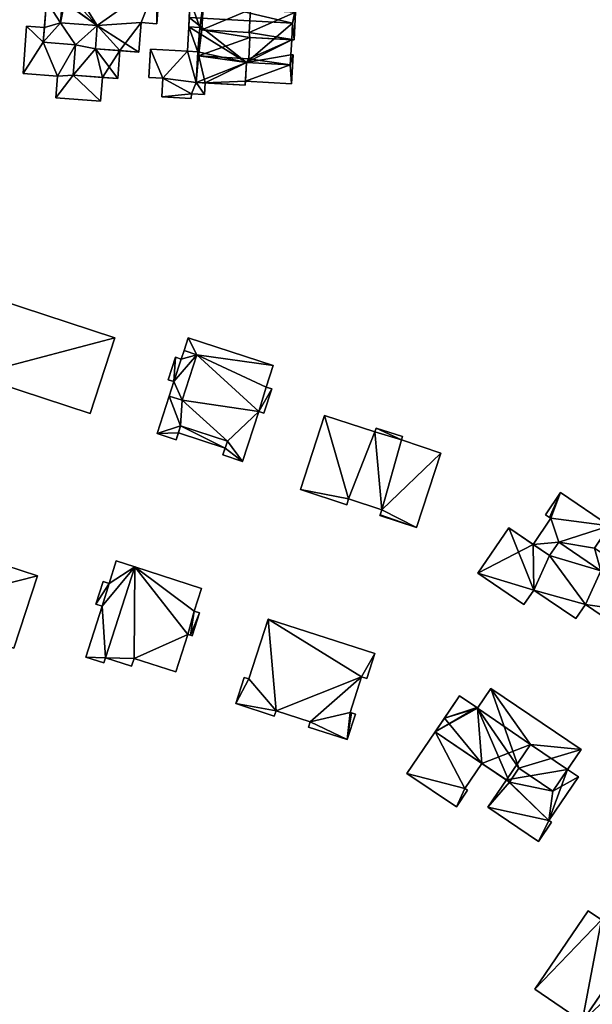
# Model space of a CAD drawing. Header units: inches. Extents: x 2685601 to 2690022, y 1235992 to 1239010.
# Tile 181 of 256: x 2689470 to 2689568, y 1236909 to 1237078. Entities that reach past the tile are written whole.
import ezdxf

# ---------------------------------------------------------------- set-up
doc = ezdxf.new("R2010")
doc.units = ezdxf.units.IN
doc.header["$MEASUREMENT"] = 0
doc.layers.add('Gebaeude Einzelhaus', color=10, linetype='Continuous')

msp = doc.modelspace()

# ---------------------------------------------------------------- meshes
at = {"layer": 'Gebaeude Einzelhaus'}
mesh = msp.add_polyface(dxfattribs=at)
corners = [(2689500.831, 1237072.096, 447.711), (2689499.257, 1237076.355, 447.711), (2689499.024, 1237072.196, 447.711), (2689501.175, 1237076.249, 447.711), (2689500.903, 1237071.364, 447.711), (2689500.538, 1237066.845, 447.711), (2689509.133, 1237070.266, 447.711), (2689508.915, 1237066.376, 447.711), (2689509.52, 1237070.881, 447.711), (2689516.65, 1237069.846, 447.711), (2689516.89, 1237074.128, 447.711), (2689509.724, 1237074.53, 447.711), (2689499.714, 1237064.865, 445.008), (2689494.82, 1237067.541, 445.008), (2689494.644, 1237064.391, 445.008), (2689500.538, 1237066.845, 445.008), (2689499.024, 1237072.197, 445.008), (2689492.681, 1237072.551, 445.008), (2689492.408, 1237067.676, 445.008), (2689499.673, 1237064.11, 445.008), (2689501.979, 1237064.739, 445.008), (2689502.092, 1237066.758, 445.008), (2689500.831, 1237072.096, 445.008), (2689501.175, 1237076.249, 450.413), (2689499.512, 1237080.925, 450.413), (2689499.256, 1237076.355, 450.413), (2689501.765, 1237080.8, 450.413), (2689501.486, 1237075.815, 450.413), (2689500.903, 1237071.364, 450.413), (2689509.724, 1237074.53, 450.413), (2689509.52, 1237070.881, 450.413), (2689509.599, 1237075.361, 450.413), (2689517.29, 1237074.106, 450.413), (2689517.556, 1237078.863, 450.413), (2689509.819, 1237079.295, 450.413), (2689516.65, 1237069.846, 445.009), (2689517.148, 1237071.559, 445.009), (2689516.747, 1237071.581, 445.009), (2689516.87, 1237066.601, 445.008), (2689508.953, 1237067.044, 445.008), (2689509.133, 1237070.266, 445.009), (2689500.836, 1237088.406, 453.116), (2689499.934, 1237088.456, 453.116), (2689499.513, 1237080.925, 453.116), (2689501.765, 1237080.8, 453.116), (2689509.819, 1237079.295, 453.116), (2689501.486, 1237075.815, 453.116), (2689509.599, 1237075.361, 453.116), (2689517.23, 1237080.208, 453.116), (2689517.556, 1237078.863, 453.116), (2689517.453, 1237084.205, 453.116), (2689517.761, 1237087.291, 453.116), (2689517.63, 1237080.186, 453.116), (2689518.598, 1237084.141, 453.116), (2689518.771, 1237087.234, 453.116), (2689517.84, 1237088.708, 453.116), (2689500.906, 1237089.654, 453.116), (2689499.024, 1237072.196, 445.008), (2689508.915, 1237066.376, 438.939), (2689502.092, 1237066.758, 438.939), (2689508.952, 1237067.044, 438.939), (2689516.89, 1237074.128, 438.939), (2689516.748, 1237071.581, 438.939), (2689499.348, 1237077.969, 447.711), (2689499.348, 1237077.969, 438.939), (2689499.256, 1237076.355, 438.939), (2689499.024, 1237072.196, 438.939), (2689509.133, 1237070.266, 438.939), (2689517.049, 1237076.979, 438.939), (2689516.65, 1237069.846, 438.939), (2689500.831, 1237072.096, 438.939), (2689500.538, 1237066.845, 438.939), (2689499.024, 1237072.197, 438.939), (2689492.681, 1237072.551, 438.939), (2689492.408, 1237067.676, 438.939), (2689494.82, 1237067.541, 438.939), (2689494.644, 1237064.391, 438.939), (2689499.673, 1237064.11, 438.939), (2689499.714, 1237064.865, 438.939), (2689501.979, 1237064.739, 438.939), (2689499.346, 1237077.969, 447.711), (2689499.526, 1237081.169, 450.413), (2689499.526, 1237081.169, 438.939), (2689499.346, 1237077.969, 438.939), (2689517.29, 1237074.106, 438.939), (2689517.556, 1237078.863, 438.939), (2689517.628, 1237080.156, 438.939), (2689517.628, 1237080.156, 450.413), (2689516.87, 1237066.601, 438.939), (2689517.148, 1237071.559, 438.939), (2689499.513, 1237080.925, 450.413), (2689517.63, 1237080.186, 438.939), (2689517.23, 1237080.208, 438.939), (2689517.453, 1237084.205, 438.939), (2689518.598, 1237084.141, 438.939), (2689518.771, 1237087.234, 438.939), (2689517.761, 1237087.291, 438.939), (2689517.84, 1237088.708, 438.939), (2689500.906, 1237089.654, 438.939), (2689500.836, 1237088.406, 438.939), (2689499.934, 1237088.456, 438.939), (2689499.527, 1237081.169, 438.939)]
mesh.append_faces([[corners[k] for k in face] for face in [(41, 55, 56), (41, 51, 55), (51, 53, 54), (51, 50, 53), (48, 49, 52), (41, 45, 51), (51, 45, 50), (50, 45, 48), (48, 45, 49), (45, 46, 47), (41, 44, 45), (45, 44, 46), (41, 43, 44), (41, 42, 43), (38, 35, 39), (39, 35, 40), (38, 36, 35), (35, 36, 37), (31, 33, 34), (31, 32, 33), (27, 29, 31), (31, 29, 32), (27, 28, 29), (29, 28, 30), (26, 23, 27), (27, 23, 28), (26, 24, 23), (23, 24, 25), (16, 15, 22), (15, 20, 21), (15, 12, 20), (12, 14, 19), (18, 13, 17), (17, 13, 16), (16, 13, 15), (15, 13, 12), (12, 13, 14), (8, 10, 11), (8, 9, 10), (4, 6, 8), (8, 6, 9), (4, 5, 6), (6, 5, 7), (3, 0, 4), (4, 0, 5), (3, 1, 0), (0, 1, 2)]], dxfattribs={"color": 13})
mesh.append_faces([[corners[k] for k in face] for face in [(94, 96, 95), (96, 99, 97), (97, 99, 98), (99, 101, 100), (101, 92, 86), (86, 92, 91), (94, 93, 96), (96, 93, 99), (99, 93, 101), (101, 93, 92), (42, 81, 43), (43, 81, 90), (42, 100, 81), (81, 100, 101), (42, 41, 100), (100, 41, 99), (41, 56, 99), (99, 56, 98), (56, 55, 98), (98, 55, 97), (55, 51, 97), (97, 51, 96), (51, 54, 96), (96, 54, 95), (54, 53, 95), (95, 53, 94), (53, 50, 94), (94, 50, 93), (50, 48, 93), (93, 48, 92), (48, 52, 92), (92, 52, 91), (49, 87, 52), (52, 87, 91), (91, 87, 86), (49, 33, 87), (49, 45, 33), (33, 45, 34), (31, 34, 47), (47, 34, 45), (47, 46, 31), (31, 46, 27), (46, 44, 27), (27, 44, 26), (44, 43, 26), (26, 43, 90), (60, 69, 88), (88, 69, 89), (89, 69, 62), (60, 67, 69), (89, 62, 36), (36, 62, 37), (36, 38, 89), (89, 38, 88), (60, 88, 39), (39, 88, 38), (83, 64, 65), (68, 84, 61), (68, 85, 84), (68, 86, 85), (83, 82, 64), (64, 82, 68), (68, 82, 86), (33, 86, 87), (33, 85, 86), (33, 32, 85), (85, 32, 84), (84, 10, 61), (10, 29, 11), (84, 32, 10), (10, 32, 29), (8, 11, 30), (30, 11, 29), (30, 28, 8), (8, 28, 4), (28, 23, 4), (4, 23, 3), (23, 1, 3), (23, 25, 1), (24, 80, 25), (25, 80, 1), (80, 82, 83), (24, 81, 80), (80, 81, 82), (72, 75, 73), (73, 75, 74), (75, 78, 76), (76, 78, 77), (72, 71, 75), (75, 71, 78), (78, 71, 79), (79, 71, 59), (72, 70, 71), (79, 59, 20), (20, 59, 21), (20, 12, 79), (79, 12, 78), (12, 19, 78), (78, 19, 77), (19, 14, 77), (77, 14, 76), (14, 13, 76), (76, 13, 75), (13, 18, 75), (75, 18, 74), (18, 17, 74), (74, 17, 73), (16, 72, 17), (17, 72, 73), (65, 70, 66), (70, 59, 71), (59, 60, 58), (65, 67, 70), (70, 67, 59), (59, 67, 60), (67, 62, 69), (67, 61, 62), (67, 68, 61), (65, 64, 67), (67, 64, 68), (1, 57, 2), (1, 65, 57), (57, 65, 66), (1, 64, 65), (1, 63, 64), (35, 37, 9), (9, 37, 10), (10, 37, 61), (61, 37, 62), (9, 6, 35), (35, 6, 40), (6, 39, 40), (39, 58, 60), (6, 7, 39), (39, 7, 58), (15, 21, 5), (5, 21, 7), (7, 21, 58), (58, 21, 59), (5, 0, 15), (15, 0, 22), (2, 22, 0), (2, 57, 22)]], dxfattribs={"color": 41})
mesh = msp.add_polyface(dxfattribs=at)
corners = [(2689478.077, 1237082.45, 451.229), (2689477.284, 1237085.111, 451.229), (2689477.089, 1237082.525, 451.229), (2689478.296, 1237085.035, 451.229), (2689478.148, 1237082.445, 451.229), (2689483.589, 1237076.57, 451.229), (2689478.005, 1237080.565, 451.229), (2689478, 1237080.494, 451.229), (2689477.303, 1237077.046, 451.229), (2689477.566, 1237080.526, 451.229), (2689490.706, 1237072.036, 451.229), (2689483.288, 1237072.599, 451.229), (2689491.088, 1237077.079, 451.229), (2689493.766, 1237083.841, 451.229), (2689493.805, 1237076.873, 451.229), (2689494.33, 1237083.799, 451.229), (2689493.918, 1237085.838, 451.229), (2689478.445, 1237087.009, 451.229), (2689477.303, 1237077.046, 448.243), (2689474.34, 1237073.706, 448.243), (2689479.856, 1237073.288, 448.243), (2689474.873, 1237080.731, 448.243), (2689483.288, 1237072.599, 448.243), (2689479.461, 1237068.078, 448.243), (2689483.589, 1237076.57, 448.243), (2689487.104, 1237067.499, 448.243), (2689487.466, 1237072.282, 448.243), (2689477.566, 1237080.526, 448.243), (2689474.34, 1237073.706, 445.541), (2689470.88, 1237068.371, 445.541), (2689476.775, 1237067.925, 445.541), (2689471.495, 1237076.479, 445.541), (2689479.461, 1237068.078, 445.541), (2689476.491, 1237064.185, 445.541), (2689479.856, 1237073.288, 445.541), (2689484.169, 1237063.604, 445.541), (2689484.479, 1237067.698, 445.541), (2689474.533, 1237076.249, 445.541), (2689491.088, 1237077.079, 439.845), (2689490.706, 1237072.036, 439.845), (2689493.805, 1237076.873, 439.845), (2689494.33, 1237083.799, 439.845), (2689493.766, 1237083.841, 439.845), (2689493.918, 1237085.838, 439.845), (2689478.445, 1237087.009, 439.845), (2689478.296, 1237085.035, 439.845), (2689477.284, 1237085.111, 439.845), (2689477.089, 1237082.525, 439.845), (2689478.077, 1237082.45, 439.845), (2689478.148, 1237082.445, 439.845), (2689478.005, 1237080.565, 439.845), (2689478, 1237080.494, 439.845), (2689477.566, 1237080.526, 439.845), (2689487.466, 1237072.282, 439.845), (2689483.589, 1237076.57, 439.845), (2689477.303, 1237077.046, 439.845), (2689483.288, 1237072.599, 439.845), (2689474.873, 1237080.731, 439.845), (2689474.533, 1237076.249, 439.845), (2689487.104, 1237067.499, 439.845), (2689484.479, 1237067.698, 439.845), (2689479.461, 1237068.078, 439.845), (2689479.856, 1237073.288, 439.845), (2689474.34, 1237073.706, 439.845), (2689470.88, 1237068.371, 439.845), (2689471.495, 1237076.479, 439.845), (2689476.775, 1237067.925, 439.845), (2689476.491, 1237064.185, 439.845), (2689484.169, 1237063.604, 439.845)]
mesh.append_faces([[corners[k] for k in face] for face in [(31, 28, 37), (32, 35, 36), (32, 33, 35), (28, 30, 34), (34, 30, 32), (32, 30, 33), (31, 29, 28), (28, 29, 30), (21, 18, 27), (22, 25, 26), (22, 23, 25), (18, 20, 24), (24, 20, 22), (22, 20, 23), (21, 19, 18), (18, 19, 20), (3, 16, 17), (3, 13, 16), (13, 14, 15), (13, 12, 14), (3, 5, 13), (13, 5, 12), (12, 5, 10), (10, 5, 11), (5, 7, 8), (8, 7, 9), (5, 6, 7), (3, 4, 5), (5, 4, 6), (3, 0, 4), (3, 1, 0), (0, 1, 2)]], dxfattribs={"color": 13})
mesh.append_faces([[corners[k] for k in face] for face in [(67, 61, 68), (68, 61, 60), (63, 65, 58), (63, 64, 65), (67, 66, 61), (61, 66, 62), (62, 66, 63), (63, 66, 64), (65, 37, 58), (65, 31, 37), (68, 60, 35), (35, 60, 36), (35, 33, 68), (68, 33, 67), (33, 30, 67), (67, 30, 66), (30, 29, 66), (66, 29, 64), (29, 31, 64), (64, 31, 65), (60, 53, 59), (60, 56, 53), (55, 57, 52), (55, 58, 57), (55, 63, 58), (56, 62, 54), (54, 62, 55), (55, 62, 63), (60, 61, 56), (56, 61, 62), (27, 52, 21), (21, 52, 57), (59, 53, 25), (25, 53, 26), (59, 36, 60), (36, 23, 32), (59, 25, 36), (36, 25, 23), (23, 20, 32), (32, 20, 34), (28, 34, 19), (19, 34, 20), (19, 37, 28), (37, 57, 58), (19, 21, 37), (37, 21, 57), (54, 53, 56), (54, 38, 53), (53, 38, 39), (54, 42, 38), (38, 42, 40), (40, 42, 41), (54, 45, 42), (42, 45, 43), (43, 45, 44), (45, 48, 46), (46, 48, 47), (54, 49, 45), (45, 49, 48), (54, 50, 49), (52, 51, 55), (55, 51, 54), (54, 51, 50), (10, 26, 39), (39, 26, 53), (10, 11, 26), (26, 11, 22), (11, 5, 22), (22, 5, 24), (5, 8, 24), (24, 8, 18), (8, 9, 18), (18, 9, 27), (7, 27, 9), (7, 51, 27), (27, 51, 52), (50, 51, 6), (6, 51, 7), (6, 4, 50), (50, 4, 49), (4, 0, 49), (49, 0, 48), (0, 2, 48), (48, 2, 47), (2, 1, 47), (47, 1, 46), (1, 3, 46), (46, 3, 45), (3, 17, 45), (45, 17, 44), (17, 16, 44), (44, 16, 43), (16, 13, 43), (43, 13, 42), (13, 15, 42), (42, 15, 41), (15, 14, 41), (41, 14, 40), (14, 12, 40), (40, 12, 38), (12, 10, 38), (38, 10, 39)]], dxfattribs={"color": 41})
mesh = msp.add_polyface(dxfattribs=at)
corners = [(2689486.616, 1237023.111, 440.82), (2689462.345, 1237016.723, 440.82), (2689482.396, 1237010.18, 440.82), (2689466.565, 1237029.655, 440.82), (2689462.345, 1237016.723, 427.686), (2689466.565, 1237029.655, 427.686), (2689482.396, 1237010.18, 427.686), (2689486.616, 1237023.111, 427.686)]
mesh.append_faces([[corners[k] for k in face] for face in [(3, 1, 0), (0, 1, 2)]], dxfattribs={"color": 13})
mesh.append_faces([[corners[k] for k in face] for face in [(4, 7, 6), (4, 5, 7), (3, 0, 5), (5, 0, 7), (0, 2, 7), (7, 2, 6), (2, 1, 6), (6, 1, 4), (1, 3, 4), (4, 3, 5)]], dxfattribs={"color": 41})
mesh = msp.add_polyface(dxfattribs=at)
corners = [(2689511.269, 1237010.493, 440.448), (2689513.461, 1237014.364, 440.448), (2689512.508, 1237014.675, 440.448), (2689512.109, 1237010.219, 440.448), (2689500.649, 1237020.22, 440.448), (2689513.714, 1237018.373, 440.448), (2689499.181, 1237023.115, 440.448), (2689498.469, 1237020.933, 440.448), (2689498.105, 1237012.424, 440.448), (2689497.871, 1237008.033, 440.448), (2689495.925, 1237013.135, 440.448), (2689505.869, 1237005.424, 440.448), (2689493.834, 1237006.726, 440.448), (2689497.098, 1237005.661, 440.448), (2689508.48, 1237001.946, 440.448), (2689505.095, 1237003.051, 440.448), (2689497.871, 1237008.033, 438.883), (2689497.481, 1237006.837, 438.883), (2689505.478, 1237004.227, 438.883), (2689505.869, 1237005.424, 438.883), (2689496.73, 1237015.603, 438.314), (2689496.97, 1237019.774, 438.314), (2689495.718, 1237015.934, 438.314), (2689497.984, 1237019.444, 438.314), (2689498.105, 1237012.424, 438.314), (2689495.925, 1237013.135, 438.314), (2689500.649, 1237020.22, 438.314), (2689498.469, 1237020.933, 438.314), (2689495.925, 1237013.135, 426.376), (2689493.834, 1237006.726, 426.376), (2689497.098, 1237005.661, 426.376), (2689497.481, 1237006.837, 426.376), (2689505.095, 1237003.051, 426.376), (2689505.478, 1237004.226, 426.376), (2689508.48, 1237001.946, 426.376), (2689511.269, 1237010.493, 426.376), (2689512.109, 1237010.219, 426.376), (2689513.461, 1237014.364, 426.376), (2689512.508, 1237014.675, 426.376), (2689513.714, 1237018.373, 426.376), (2689499.181, 1237023.115, 426.376), (2689498.469, 1237020.933, 426.376), (2689500.649, 1237020.22, 426.376), (2689505.869, 1237005.424, 426.376), (2689498.105, 1237012.424, 426.376), (2689497.871, 1237008.033, 426.376), (2689505.478, 1237004.227, 426.376), (2689497.984, 1237019.444, 426.376), (2689496.97, 1237019.774, 426.376), (2689495.718, 1237015.934, 426.376), (2689496.73, 1237015.603, 426.376)]
mesh.append_faces([[corners[k] for k in face] for face in [(23, 26, 27), (23, 20, 26), (26, 20, 24), (24, 20, 25), (23, 21, 20), (20, 21, 22), (16, 18, 19), (16, 17, 18), (0, 11, 14), (14, 11, 15), (9, 12, 13), (9, 10, 12), (0, 8, 11), (11, 8, 9), (9, 8, 10), (0, 4, 8), (4, 6, 7), (4, 5, 6), (0, 2, 4), (4, 2, 5), (3, 1, 0), (0, 1, 2)]], dxfattribs={"color": 13})
mesh.append_faces([[corners[k] for k in face] for face in [(50, 44, 28), (50, 42, 44), (50, 47, 42), (42, 47, 41), (50, 48, 47), (50, 49, 48), (20, 50, 25), (25, 50, 28), (20, 22, 50), (50, 22, 49), (22, 21, 49), (49, 21, 48), (21, 23, 48), (48, 23, 47), (27, 41, 23), (23, 41, 47), (31, 45, 46), (46, 45, 43), (17, 46, 18), (17, 31, 46), (40, 42, 41), (29, 31, 30), (44, 45, 28), (28, 45, 29), (29, 45, 31), (44, 43, 45), (43, 34, 33), (33, 34, 32), (42, 35, 44), (44, 35, 43), (43, 35, 34), (35, 37, 36), (42, 38, 35), (35, 38, 37), (40, 39, 42), (42, 39, 38), (27, 40, 41), (27, 6, 40), (27, 7, 6), (5, 39, 6), (6, 39, 40), (5, 2, 39), (39, 2, 38), (2, 1, 38), (38, 1, 37), (1, 3, 37), (37, 3, 36), (3, 0, 36), (36, 0, 35), (0, 14, 35), (35, 14, 34), (14, 15, 34), (34, 15, 32), (32, 18, 33), (18, 11, 19), (32, 15, 18), (18, 15, 11), (11, 9, 19), (19, 9, 16), (9, 17, 16), (17, 30, 31), (9, 13, 17), (17, 13, 30), (13, 12, 30), (30, 12, 29), (25, 12, 10), (25, 29, 12), (25, 28, 29), (10, 8, 25), (25, 8, 24), (8, 4, 24), (24, 4, 26), (4, 7, 26), (26, 7, 27)]], dxfattribs={"color": 41})
mesh = msp.add_polyface(dxfattribs=at)
corners = [(2689535.669, 1237005.656, 439.168), (2689531.348, 1237007.664, 439.168), (2689531.13, 1237006.996, 439.168), (2689535.845, 1237006.196, 439.168), (2689526.646, 1236995.539, 439.168), (2689522.508, 1237009.81, 439.168), (2689532.326, 1236993.685, 439.168), (2689518.371, 1236997.134, 439.168), (2689526.32, 1236994.54, 439.168), (2689538.288, 1236990.635, 439.168), (2689532.036, 1236992.795, 439.168), (2689542.44, 1237003.358, 439.168), (2689532, 1236992.686, 439.168), (2689532, 1236992.686, 425.34), (2689532.036, 1236992.795, 425.34), (2689538.288, 1236990.635, 425.34), (2689542.44, 1237003.358, 425.34), (2689535.669, 1237005.656, 425.34), (2689535.845, 1237006.196, 425.34), (2689531.348, 1237007.664, 425.34), (2689531.13, 1237006.996, 425.34), (2689522.508, 1237009.81, 425.34), (2689518.371, 1236997.134, 425.34), (2689526.32, 1236994.54, 425.34), (2689526.646, 1236995.539, 425.34), (2689532.326, 1236993.685, 425.34)]
mesh.append_faces([[corners[k] for k in face] for face in [(9, 10, 12), (0, 6, 11), (11, 6, 9), (9, 6, 10), (4, 7, 8), (4, 5, 7), (0, 2, 6), (6, 2, 4), (4, 2, 5), (3, 1, 0), (0, 1, 2)]], dxfattribs={"color": 13})
mesh.append_faces([[corners[k] for k in face] for face in [(21, 24, 22), (22, 24, 23), (25, 15, 14), (14, 15, 13), (25, 16, 15), (25, 17, 16), (17, 19, 18), (21, 20, 24), (24, 20, 25), (25, 20, 17), (17, 20, 19), (10, 6, 14), (14, 6, 25), (6, 4, 25), (25, 4, 24), (4, 8, 24), (24, 8, 23), (8, 7, 23), (23, 7, 22), (7, 5, 22), (22, 5, 21), (5, 2, 21), (21, 2, 20), (2, 1, 20), (20, 1, 19), (1, 3, 19), (19, 3, 18), (3, 0, 18), (18, 0, 17), (0, 11, 17), (17, 11, 16), (11, 9, 16), (16, 9, 15), (9, 12, 15), (15, 12, 13), (12, 10, 13), (13, 10, 14)]], dxfattribs={"color": 41})
mesh = msp.add_polyface(dxfattribs=at)
corners = [(2689548.78, 1236982.803, 438.724), (2689556.674, 1236977.443, 438.724), (2689558.355, 1236979.919, 438.724), (2689567.185, 1236977.438, 438.724), (2689565.553, 1236975.033, 438.724), (2689561.069, 1236985.83, 438.724), (2689554.065, 1236990.586, 438.724), (2689576.416, 1236976.159, 438.724), (2689574.489, 1236972.479, 438.724), (2689569.846, 1236983.209, 438.724), (2689576.808, 1236975.894, 438.724), (2689577.349, 1236982.72, 438.724), (2689579.76, 1236981.084, 438.724), (2689578.816, 1236991.355, 438.724), (2689582.211, 1236989.884, 438.724), (2689571.306, 1236985.36, 438.724), (2689579.03, 1236991.671, 438.724), (2689579.204, 1236991.926, 438.724), (2689573.909, 1236994.686, 438.724), (2689568.754, 1236987.093, 438.724), (2689562.62, 1236988.114, 438.724), (2689562.62, 1236988.114, 438.155), (2689568.754, 1236987.093, 438.155), (2689571.338, 1236990.9, 438.155), (2689569.846, 1236983.209, 438.155), (2689571.306, 1236985.36, 438.155), (2689561.271, 1236992.215, 438.155), (2689562.941, 1236996.6, 438.155), (2689561.067, 1236992.353, 438.155), (2689560.376, 1236992.823, 438.155), (2689558.241, 1236987.751, 438.155), (2689561.069, 1236985.83, 438.155), (2689582.211, 1236989.884, 425.318), (2689577.349, 1236982.72, 425.318), (2689579.204, 1236991.926, 425.318), (2689579.03, 1236991.671, 425.318), (2689578.816, 1236991.355, 425.318), (2689573.909, 1236994.686, 425.318), (2689571.338, 1236990.9, 425.318), (2689554.065, 1236990.586, 425.318), (2689558.24, 1236987.751, 425.318), (2689548.78, 1236982.803, 425.318), (2689556.674, 1236977.443, 425.318), (2689558.355, 1236979.919, 425.318), (2689565.553, 1236975.033, 425.318), (2689567.185, 1236977.438, 425.318), (2689574.489, 1236972.479, 425.318), (2689576.808, 1236975.894, 425.318), (2689576.416, 1236976.159, 425.318), (2689579.76, 1236981.084, 425.318), (2689571.306, 1236985.36, 425.318), (2689569.846, 1236983.209, 425.318), (2689561.069, 1236985.83, 425.318), (2689562.62, 1236988.114, 425.318), (2689568.754, 1236987.093, 425.318), (2689561.271, 1236992.215, 425.318), (2689561.067, 1236992.353, 425.318), (2689558.241, 1236987.751, 425.318), (2689562.941, 1236996.6, 425.318), (2689560.376, 1236992.823, 425.318)]
mesh.append_faces([[corners[k] for k in face] for face in [(21, 30, 31), (21, 26, 30), (26, 27, 28), (28, 27, 29), (21, 23, 26), (26, 23, 27), (25, 22, 24), (24, 22, 21), (21, 22, 23), (5, 9, 20), (15, 18, 19), (15, 13, 18), (13, 14, 16), (16, 14, 17), (9, 11, 15), (15, 11, 13), (13, 11, 14), (9, 7, 11), (11, 7, 12), (7, 8, 10), (5, 3, 9), (9, 3, 7), (7, 3, 8), (0, 2, 6), (6, 2, 5), (5, 2, 3), (3, 2, 4), (0, 1, 2)]], dxfattribs={"color": 13})
mesh.append_faces([[corners[k] for k in face] for face in [(55, 53, 57), (57, 53, 52), (53, 54, 51), (51, 54, 50), (55, 38, 53), (53, 38, 54), (56, 58, 55), (55, 58, 38), (56, 59, 58), (28, 29, 56), (56, 29, 59), (29, 27, 59), (59, 27, 58), (58, 23, 38), (58, 27, 23), (55, 57, 26), (26, 57, 30), (26, 28, 55), (55, 28, 56), (38, 50, 54), (51, 52, 53), (40, 41, 39), (52, 43, 40), (40, 43, 41), (41, 43, 42), (51, 45, 52), (52, 45, 43), (43, 45, 44), (51, 48, 45), (45, 48, 46), (46, 48, 47), (50, 33, 51), (51, 33, 48), (48, 33, 49), (32, 35, 34), (38, 36, 50), (50, 36, 33), (33, 36, 32), (32, 36, 35), (38, 37, 36), (11, 12, 33), (33, 12, 49), (12, 7, 49), (49, 7, 48), (7, 10, 48), (48, 10, 47), (10, 8, 47), (47, 8, 46), (8, 3, 46), (46, 3, 45), (3, 4, 45), (45, 4, 44), (4, 2, 44), (44, 2, 43), (2, 1, 43), (43, 1, 42), (1, 0, 42), (42, 0, 41), (0, 6, 41), (41, 6, 39), (39, 30, 40), (30, 5, 31), (39, 6, 30), (30, 6, 5), (21, 31, 20), (20, 31, 5), (20, 9, 21), (21, 9, 24), (25, 24, 15), (15, 24, 9), (22, 25, 19), (19, 25, 15), (19, 23, 22), (23, 37, 38), (19, 18, 23), (23, 18, 37), (18, 13, 37), (37, 13, 36), (13, 16, 36), (36, 16, 35), (16, 17, 35), (35, 17, 34), (17, 14, 34), (34, 14, 32), (14, 11, 32), (32, 11, 33)]], dxfattribs={"color": 41})
mesh = msp.add_polyface(dxfattribs=at)
corners = [(2689449.69, 1236976.35, 433.994), (2689473.349, 1236982.335, 433.994), (2689453.731, 1236988.736, 433.994), (2689469.308, 1236969.949, 433.994), (2689449.69, 1236976.35, 421.435), (2689453.731, 1236988.736, 421.435), (2689469.308, 1236969.949, 421.435), (2689473.349, 1236982.335, 421.435)]
mesh.append_faces([[corners[k] for k in face] for face in [(3, 1, 0), (0, 1, 2)]], dxfattribs={"color": 13})
mesh.append_faces([[corners[k] for k in face] for face in [(4, 7, 6), (4, 5, 7), (2, 1, 5), (5, 1, 7), (1, 3, 7), (7, 3, 6), (3, 0, 6), (6, 0, 4), (0, 2, 4), (4, 2, 5)]], dxfattribs={"color": 41})
mesh = msp.add_polyface(dxfattribs=at)
corners = [(2689483.361, 1236977.511, 432.427), (2689485.604, 1236981.041, 432.427), (2689484.603, 1236981.364, 432.427), (2689484.454, 1236977.16, 432.427), (2689490.005, 1236983.889, 432.427), (2689486.848, 1236984.905, 432.427), (2689484.993, 1236968.325, 432.427), (2689481.648, 1236968.449, 432.427), (2689484.715, 1236967.461, 432.427), (2689499.582, 1236972.177, 434.277), (2689499.823, 1236972.1, 434.277), (2689501.084, 1236976.019, 434.277), (2689500.2, 1236976.304, 434.277), (2689490.005, 1236983.889, 434.277), (2689501.455, 1236980.201, 434.277), (2689499.108, 1236972.33, 434.277), (2689489.884, 1236968.215, 434.277), (2689484.994, 1236968.325, 434.277), (2689489.456, 1236966.888, 434.277), (2689497.04, 1236965.91, 434.277), (2689484.715, 1236967.461, 420.531), (2689481.648, 1236968.449, 420.531), (2689484.993, 1236968.325, 420.531), (2689486.848, 1236984.905, 420.531), (2689490.005, 1236983.889, 420.531), (2689485.604, 1236981.041, 420.531), (2689484.603, 1236981.364, 420.531), (2689483.361, 1236977.511, 420.531), (2689484.454, 1236977.16, 420.531), (2689489.884, 1236968.215, 420.531), (2689489.456, 1236966.888, 420.531), (2689497.04, 1236965.91, 420.531), (2689499.108, 1236972.33, 420.531), (2689499.582, 1236972.177, 420.531), (2689499.823, 1236972.1, 420.531), (2689501.084, 1236976.019, 420.531), (2689500.2, 1236976.304, 420.531), (2689501.455, 1236980.201, 420.531)]
mesh.append_faces([[corners[k] for k in face] for face in [(15, 16, 19), (16, 17, 18), (15, 13, 16), (16, 13, 17), (9, 12, 15), (15, 12, 13), (13, 12, 14), (9, 11, 12), (9, 10, 11), (6, 7, 8), (4, 3, 6), (6, 3, 7), (5, 1, 4), (4, 1, 3), (3, 1, 0), (0, 1, 2)]], dxfattribs={"color": 13})
mesh.append_faces([[corners[k] for k in face] for face in [(33, 35, 34), (32, 36, 33), (33, 36, 35), (32, 24, 36), (36, 24, 37), (32, 29, 24), (24, 29, 22), (22, 29, 30), (32, 31, 29), (18, 6, 30), (30, 6, 22), (18, 17, 6), (13, 4, 17), (17, 4, 6), (37, 4, 14), (14, 4, 13), (37, 24, 4), (14, 12, 37), (37, 12, 36), (12, 11, 36), (36, 11, 35), (11, 10, 35), (35, 10, 34), (10, 9, 34), (34, 9, 33), (9, 15, 33), (33, 15, 32), (15, 19, 32), (32, 19, 31), (19, 16, 31), (31, 16, 29), (16, 18, 29), (29, 18, 30), (25, 27, 26), (25, 28, 27), (28, 22, 21), (21, 22, 20), (25, 24, 28), (28, 24, 22), (25, 23, 24), (7, 3, 21), (21, 3, 28), (3, 0, 28), (28, 0, 27), (0, 2, 27), (27, 2, 26), (2, 1, 26), (26, 1, 25), (1, 5, 25), (25, 5, 23), (5, 4, 23), (23, 4, 24), (8, 22, 6), (8, 20, 22), (8, 7, 20), (20, 7, 21)]], dxfattribs={"color": 41})
mesh = msp.add_polyface(dxfattribs=at)
corners = [(2689520.055, 1236957.386, 433.423), (2689519.759, 1236956.466, 433.423), (2689526.406, 1236954.325, 433.423), (2689527.152, 1236958.9, 433.423), (2689527.811, 1236958.688, 433.423), (2689526.878, 1236958.989, 433.423), (2689528.834, 1236965.061, 433.423), (2689531.153, 1236969.065, 433.423), (2689529.766, 1236964.761, 433.423), (2689512.869, 1236974.953, 433.423), (2689514.208, 1236959.27, 433.423), (2689509.569, 1236964.705, 433.423), (2689507.305, 1236960.476, 433.423), (2689508.751, 1236964.969, 433.423), (2689513.911, 1236958.349, 433.423), (2689508.751, 1236964.969, 420.234), (2689509.569, 1236964.705, 420.234), (2689507.305, 1236960.476, 420.234), (2689513.911, 1236958.349, 420.234), (2689514.208, 1236959.27, 420.234), (2689520.055, 1236957.386, 420.234), (2689519.759, 1236956.466, 420.234), (2689526.406, 1236954.325, 420.234), (2689527.811, 1236958.688, 420.234), (2689527.152, 1236958.9, 420.234), (2689526.878, 1236958.989, 420.234), (2689528.834, 1236965.061, 420.234), (2689529.766, 1236964.761, 420.234), (2689531.153, 1236969.065, 420.234), (2689512.869, 1236974.953, 420.234)]
mesh.append_faces([[corners[k] for k in face] for face in [(10, 12, 14), (10, 11, 12), (12, 11, 13), (10, 9, 11), (0, 6, 10), (10, 6, 9), (9, 6, 7), (7, 6, 8), (0, 5, 6), (0, 2, 5), (5, 2, 3), (3, 2, 4), (0, 1, 2)]], dxfattribs={"color": 13})
mesh.append_faces([[corners[k] for k in face] for face in [(16, 17, 15), (29, 19, 16), (16, 19, 17), (17, 19, 18), (20, 22, 21), (22, 24, 23), (20, 25, 22), (22, 25, 24), (27, 26, 28), (28, 26, 29), (29, 26, 19), (19, 26, 20), (20, 26, 25), (11, 9, 16), (16, 9, 29), (9, 7, 29), (29, 7, 28), (7, 8, 28), (28, 8, 27), (8, 6, 27), (27, 6, 26), (6, 5, 26), (26, 5, 25), (5, 3, 25), (25, 3, 24), (3, 4, 24), (24, 4, 23), (4, 2, 23), (23, 2, 22), (2, 1, 22), (22, 1, 21), (1, 0, 21), (21, 0, 20), (0, 10, 20), (20, 10, 19), (10, 14, 19), (19, 14, 18), (14, 12, 18), (18, 12, 17), (12, 13, 17), (17, 13, 15), (13, 11, 15), (15, 11, 16)]], dxfattribs={"color": 41})
mesh = msp.add_polyface(dxfattribs=at)
corners = [(2689550.499, 1236942.729, 428.636), (2689554.199, 1236947.058, 428.636), (2689553.667, 1236947.418, 428.636), (2689560.958, 1236940.473, 428.636), (2689561.619, 1236945.509, 428.636), (2689555.806, 1236949.436, 428.636), (2689559.164, 1236936.875, 428.636), (2689561.395, 1236940.178, 428.636), (2689566.001, 1236947.936, 428.636), (2689564.118, 1236949.208, 428.636), (2689548.577, 1236959.81, 430.77), (2689545.613, 1236961.813, 430.77), (2689541.46, 1236955.666, 430.77), (2689548.705, 1236959.723, 430.77), (2689554.199, 1236947.058, 430.77), (2689555.806, 1236949.436, 430.77), (2689566.441, 1236952.645, 430.77), (2689561.619, 1236945.509, 430.77), (2689550.981, 1236963.091, 430.77), (2689546.571, 1236945.939, 428.636), (2689536.634, 1236948.524, 428.636), (2689545.101, 1236942.803, 428.636), (2689541.459, 1236955.666, 428.636), (2689547.018, 1236945.638, 428.636), (2689549.481, 1236950.245, 428.636), (2689550.499, 1236942.729, 422.235), (2689553.667, 1236947.418, 422.235), (2689559.164, 1236936.875, 422.234), (2689561.395, 1236940.178, 422.234), (2689560.958, 1236940.473, 422.234), (2689566.001, 1236947.936, 422.235), (2689564.119, 1236949.209, 422.235), (2689557.774, 1236953.496, 422.235), (2689548.705, 1236959.723, 422.235), (2689550.981, 1236963.091, 422.235), (2689548.577, 1236959.81, 422.235), (2689545.613, 1236961.813, 422.235), (2689543.045, 1236958.013, 422.235), (2689541.46, 1236955.666, 422.235), (2689549.481, 1236950.246, 428.636), (2689549.481, 1236950.246, 422.235), (2689566.441, 1236952.645, 422.235), (2689536.634, 1236948.524, 422.235), (2689545.101, 1236942.803, 422.235), (2689547.018, 1236945.638, 422.235), (2689546.571, 1236945.939, 422.235), (2689549.481, 1236950.245, 422.235)]
mesh.append_faces([[corners[k] for k in face] for face in [(22, 19, 24), (19, 21, 23), (22, 20, 19), (19, 20, 21), (13, 15, 18), (18, 15, 16), (16, 15, 17), (13, 14, 15), (10, 12, 13), (13, 12, 14), (10, 11, 12), (4, 8, 9), (4, 3, 8), (3, 6, 7), (3, 0, 6), (5, 1, 4), (4, 1, 3), (3, 1, 0), (0, 1, 2)]], dxfattribs={"color": 13})
mesh.append_faces([[corners[k] for k in face] for face in [(38, 45, 42), (42, 45, 43), (43, 45, 44), (38, 46, 45), (45, 46, 19), (19, 46, 24), (19, 23, 45), (45, 23, 44), (23, 21, 44), (44, 21, 43), (21, 20, 43), (43, 20, 42), (38, 42, 22), (22, 42, 20), (33, 37, 35), (35, 37, 36), (33, 40, 37), (37, 40, 38), (31, 32, 41), (41, 32, 34), (34, 32, 33), (33, 32, 40), (40, 32, 26), (18, 16, 34), (34, 16, 41), (9, 17, 4), (9, 16, 17), (31, 41, 9), (9, 41, 16), (17, 15, 4), (4, 15, 5), (1, 5, 14), (14, 5, 15), (39, 12, 22), (39, 14, 12), (26, 2, 40), (40, 2, 39), (39, 2, 14), (14, 2, 1), (11, 22, 12), (11, 37, 22), (22, 37, 38), (11, 36, 37), (11, 10, 36), (36, 10, 35), (10, 13, 35), (35, 13, 33), (13, 18, 33), (33, 18, 34), (27, 29, 28), (29, 31, 30), (29, 26, 31), (31, 26, 32), (27, 25, 29), (29, 25, 26), (31, 8, 30), (31, 9, 8), (8, 3, 30), (30, 3, 29), (3, 7, 29), (29, 7, 28), (7, 6, 28), (28, 6, 27), (6, 0, 27), (27, 0, 25), (25, 2, 26), (25, 0, 2)]], dxfattribs={"color": 41})
mesh = msp.add_polyface(dxfattribs=at)
corners = [(2689565.821, 1236904.851, 431.527), (2689576.653, 1236897.453, 431.527), (2689577.484, 1236898.67, 431.527), (2689589.854, 1236916.551, 431.527), (2689578.238, 1236898.156, 431.527), (2689579.705, 1236925.176, 431.527), (2689590.501, 1236916.109, 431.527), (2689590.641, 1236917.705, 431.527), (2689579.705, 1236925.176, 429.158), (2689573.826, 1236929.193, 429.158), (2689569.924, 1236923.479, 429.158), (2689558.529, 1236911.603, 429.158), (2689567.686, 1236925.008, 429.158), (2689566.646, 1236906.058, 429.158), (2689590.501, 1236916.109, 418.949), (2689578.238, 1236898.156, 418.949), (2689589.854, 1236916.551, 418.949), (2689590.641, 1236917.705, 418.949), (2689583.903, 1236922.309, 418.949), (2689579.705, 1236925.176, 418.949), (2689565.821, 1236904.851, 418.949), (2689566.646, 1236906.058, 418.949), (2689576.653, 1236897.453, 418.949), (2689577.484, 1236898.67, 418.949), (2689569.924, 1236923.479, 418.949), (2689573.826, 1236929.193, 418.949), (2689567.686, 1236925.008, 418.949), (2689558.529, 1236911.603, 418.949)]
mesh.append_faces([[corners[k] for k in face] for face in [(8, 10, 13), (13, 10, 11), (11, 10, 12), (8, 9, 10), (5, 3, 7), (3, 4, 6), (0, 2, 5), (5, 2, 3), (3, 2, 4), (0, 1, 2)]], dxfattribs={"color": 13})
mesh.append_faces([[corners[k] for k in face] for face in [(24, 27, 26), (24, 21, 27), (24, 19, 21), (24, 25, 19), (8, 19, 9), (9, 19, 25), (27, 21, 11), (11, 21, 13), (11, 12, 27), (27, 12, 26), (12, 10, 26), (26, 10, 24), (10, 9, 24), (24, 9, 25), (16, 18, 17), (18, 21, 19), (21, 22, 20), (16, 23, 18), (18, 23, 21), (21, 23, 22), (14, 15, 16), (16, 15, 23), (4, 2, 15), (15, 2, 23), (2, 1, 23), (23, 1, 22), (1, 0, 22), (22, 0, 20), (20, 13, 21), (13, 5, 8), (20, 0, 13), (13, 0, 5), (7, 8, 5), (7, 18, 8), (8, 18, 19), (7, 17, 18), (7, 3, 17), (17, 3, 16), (3, 6, 16), (16, 6, 14), (6, 4, 14), (14, 4, 15)]], dxfattribs={"color": 41})

doc.saveas('drawing.dxf')
